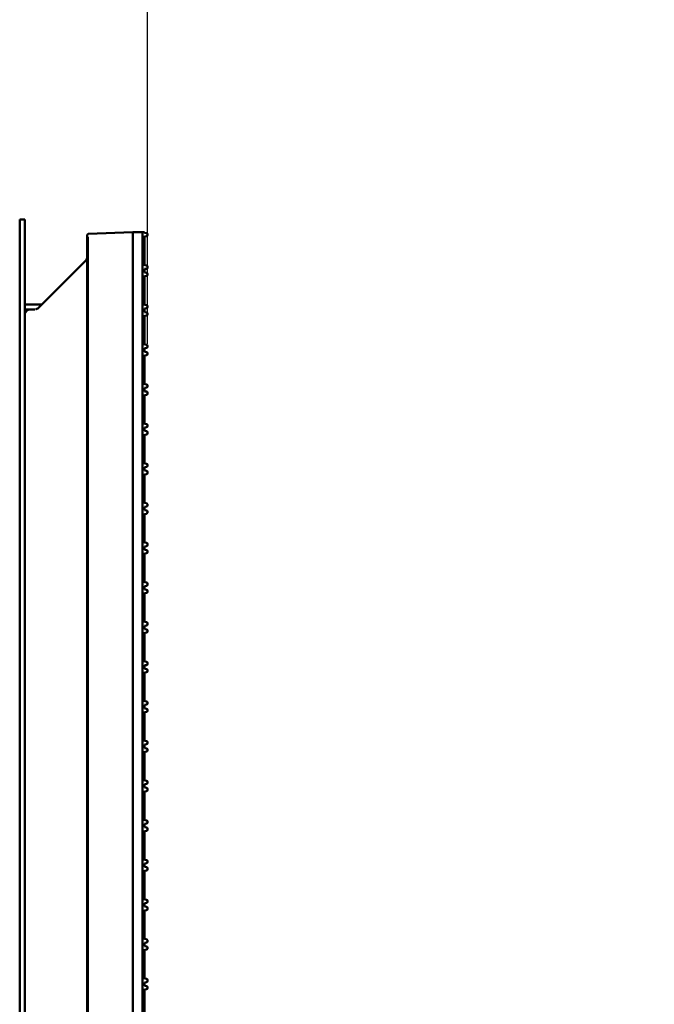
# Model space of a CAD drawing. Header units: millimetres. Extents: x 0 to 14369, y -869 to 2970.
# Tile 161 of 256: x 473 to 535, y 2560 to 2657. Entities that reach past the tile are written whole.
import ezdxf

# ---------------------------------------------------------------- set-up
doc = ezdxf.new("R2010")
doc.units = ezdxf.units.MM
doc.header["$LTSCALE"] = 10
doc.layers.add('Bemaßung (ISO)', color=7, linetype='Continuous', lineweight=25)
doc.layers.add('Sichtbar (ISO)', color=7, linetype='Continuous', lineweight=50)
doc.styles.add('Notiztext (DIN)', font='isocpeur.ttf')
doc.dimstyles.new('Standard (DIN)', dxfattribs={"dimscale": 10, "dimtxt": 3.5, "dimasz": 2.5, "dimexe": 3.175, "dimexo": 0.8, "dimgap": 0.8, "dimtad": 1, "dimrnd": 1e-08, "dimzin": 0, "dimtxsty": 'Notiztext (DIN)', "dimcen": 0.09, "dimdle": 10, "dimclrd": 256, "dimclre": 256, "dimclrt": 256, "dimadec": 0, "dimazin": 0, "dimtfac": 1, "dimtmove": 0, "dimatfit": 3, "dimfxl": 1, "dimtolj": 1, "dimtzin": 0, "dimlwd": -1, "dimlwe": -1, "dimarcsym": 0})

# ---------------------------------------------------------------- blocks, each defined once
blk = doc.blocks.new('*D20')
at = {"layer": 'Bemaßung (ISO)', "transparency": 16777216}
for p, q in [((447.631, 2626.757), (447.631, 2749.088)), ((485.231, 2625.395), (485.231, 2749.088)), ((422.631, 2717.338), (397.631, 2717.338)), ((447.631, 2717.338), (485.231, 2717.338)), ((510.231, 2717.338), (535.231, 2717.338))]:
    blk.add_line(p, q, dxfattribs=at)
for points in [[(422.631, 2721.505), (422.631, 2713.172), (447.631, 2717.338)], [(510.231, 2721.505), (510.231, 2713.172), (485.231, 2717.338)]]:
    blk.add_solid(points, dxfattribs=at)
at = {"layer": 'Defpoints', "color": 0, "transparency": 16777216}
for p in [(485.231, 2717.338), (447.631, 2618.757), (485.231, 2617.395)]:
    blk.add_point(p, dxfattribs=at)
at = {"layer": 'Bemaßung (ISO)', "transparency": 16777216, "insert": (414.806, 2767.338), "char_height": 35, "attachment_point": 1, "style": 'Notiztext (DIN)'}
blk.add_mtext('\\A1;37,60', dxfattribs=at)

msp = doc.modelspace()

# ---------------------------------------------------------------- linework, layer by layer
at = {"layer": 'Sichtbar (ISO)'}
for p, q in [((472.631, 2637.664), (472.631, 2135.364)), ((472.631, 2637.664), (473.131, 2637.664)), ((473.131, 2637.664), (473.131, 2135.364)), ((479.381, 2636.26), (479.281, 2636.157)), ((479.281, 2636.157), (479.381, 2636.26)), ((479.281, 2636.157), (479.281, 2636.024)), ((479.281, 2636.024), (479.281, 2636.157)), ((483.781, 2636.414), (479.381, 2636.26)), ((483.781, 2636.414), (479.381, 2636.26)), ((483.781, 2636.414), (484.731, 2636.414)), ((483.781, 2636.214), (483.781, 2636.414)), ((483.781, 2635.915), (483.781, 2636.214)), ((483.781, 2636.214), (483.781, 2635.915)), ((484.931, 2636.414), (484.731, 2636.414)), ((484.731, 2636.414), (484.731, 2635.911)), ((484.931, 2636.414), (484.931, 2636.344)), ((485.145, 2636.314), (484.931, 2636.344)), ((485.231, 2636.102), (485.231, 2636.215)), ((479.281, 2137.004), (479.281, 2636.024)), ((479.281, 2636.024), (479.281, 2137.004)), ((479.367, 2137.266), (479.367, 2635.761)), ((479.367, 2635.761), (479.367, 2137.266)), ((483.781, 2635.915), (483.781, 2137.112)), ((483.781, 2137.112), (483.781, 2635.915)), ((484.731, 2635.911), (485.152, 2636.004)), ((484.731, 2633.211), (484.731, 2635.911)), ((484.931, 2633.166), (484.931, 2635.955)), ((474.477, 2628.939), (479.134, 2633.596)), ((474.477, 2628.939), (479.134, 2633.596)), ((479.134, 2633.596), (479.134, 2633.596)), ((479.134, 2633.596), (479.134, 2633.596)), ((485.152, 2633.117), (484.731, 2633.211)), ((484.731, 2633.211), (484.731, 2632.004)), ((484.931, 2632.778), (485.145, 2632.808)), ((484.931, 2632.778), (484.931, 2632.437)), ((485.145, 2632.407), (484.931, 2632.437)), ((485.231, 2632.907), (485.231, 2633.02)), ((485.231, 2632.196), (485.231, 2632.308)), ((484.731, 2632.004), (485.152, 2632.098)), ((484.731, 2629.304), (484.731, 2632.004)), ((484.931, 2629.26), (484.931, 2632.049)), ((473.131, 2629.264), (474.781, 2629.264)), ((474.781, 2629.243), (474.781, 2629.264)), ((485.152, 2629.211), (484.731, 2629.304)), ((484.731, 2629.304), (484.731, 2628.098)), ((473.631, 2628.793), (473.131, 2628.793)), ((473.131, 2628.793), (473.631, 2628.793)), ((474.124, 2628.793), (473.631, 2628.793)), ((473.631, 2628.793), (474.124, 2628.793)), ((484.931, 2628.871), (485.145, 2628.902)), ((484.931, 2628.871), (484.931, 2628.531)), ((485.145, 2628.501), (484.931, 2628.531)), ((485.231, 2629.001), (485.231, 2629.113)), ((485.231, 2628.289), (485.231, 2628.402)), ((484.731, 2628.098), (485.152, 2628.192)), ((484.731, 2625.398), (484.731, 2628.098)), ((484.931, 2625.354), (484.931, 2628.143)), ((485.152, 2625.305), (484.731, 2625.398)), ((484.731, 2625.398), (484.731, 2624.192)), ((484.931, 2624.965), (485.145, 2624.995)), ((484.931, 2624.965), (484.931, 2624.625)), ((485.145, 2624.595), (484.931, 2624.625)), ((485.231, 2625.094), (485.231, 2625.207)), ((485.231, 2624.383), (485.231, 2624.496)), ((484.731, 2624.192), (485.152, 2624.285)), ((484.731, 2621.492), (484.731, 2624.192)), ((484.931, 2621.448), (484.931, 2624.236)), ((485.152, 2621.399), (484.731, 2621.492)), ((484.731, 2621.492), (484.731, 2620.286)), ((484.931, 2621.059), (485.145, 2621.089)), ((484.931, 2621.059), (484.931, 2620.719)), ((485.145, 2620.689), (484.931, 2620.719)), ((485.231, 2621.188), (485.231, 2621.301)), ((485.231, 2620.477), (485.231, 2620.59)), ((484.731, 2620.286), (485.152, 2620.379)), ((484.731, 2617.586), (484.731, 2620.286)), ((484.931, 2617.541), (484.931, 2620.33)), ((485.152, 2617.492), (484.731, 2617.586)), ((484.731, 2617.586), (484.731, 2616.379)), ((484.931, 2617.153), (485.145, 2617.183)), ((484.931, 2617.153), (484.931, 2616.812)), ((485.145, 2616.782), (484.931, 2616.812)), ((485.231, 2617.282), (485.231, 2617.395)), ((485.231, 2616.571), (485.231, 2616.683)), ((484.731, 2616.379), (485.152, 2616.473)), ((484.731, 2613.679), (484.731, 2616.379)), ((484.931, 2613.635), (484.931, 2616.424)), ((485.152, 2613.586), (484.731, 2613.679)), ((484.731, 2613.679), (484.731, 2612.473)), ((484.931, 2613.246), (485.145, 2613.277)), ((484.931, 2613.246), (484.931, 2612.906)), ((485.145, 2612.876), (484.931, 2612.906)), ((485.231, 2613.376), (485.231, 2613.488)), ((485.231, 2612.664), (485.231, 2612.777)), ((484.731, 2612.473), (485.152, 2612.567)), ((484.731, 2609.773), (484.731, 2612.473)), ((484.931, 2609.729), (484.931, 2612.518)), ((485.152, 2609.68), (484.731, 2609.773)), ((484.731, 2609.773), (484.731, 2608.567)), ((484.931, 2609.34), (485.145, 2609.37)), ((484.931, 2609.34), (484.931, 2609)), ((485.145, 2608.97), (484.931, 2609)), ((485.231, 2609.469), (485.231, 2609.582)), ((485.231, 2608.758), (485.231, 2608.871)), ((484.731, 2608.567), (485.152, 2608.66)), ((484.731, 2605.867), (484.731, 2608.567)), ((484.931, 2605.823), (484.931, 2608.611)), ((485.152, 2605.774), (484.731, 2605.867)), ((484.731, 2605.867), (484.731, 2604.661)), ((484.931, 2605.434), (485.145, 2605.464)), ((484.931, 2605.434), (484.931, 2605.094)), ((485.145, 2605.064), (484.931, 2605.094)), ((485.231, 2605.563), (485.231, 2605.676)), ((484.731, 2604.661), (485.152, 2604.754)), ((484.731, 2601.957), (484.731, 2604.661)), ((484.931, 2601.912), (484.931, 2604.705)), ((485.231, 2604.852), (485.231, 2604.965)), ((485.152, 2601.863), (484.731, 2601.957)), ((484.731, 2601.957), (484.731, 2600.75)), ((484.931, 2601.524), (485.145, 2601.554)), ((484.931, 2601.524), (484.931, 2601.183)), ((485.145, 2601.153), (484.931, 2601.183)), ((485.231, 2601.653), (485.231, 2601.766)), ((484.731, 2600.75), (485.152, 2600.844)), ((484.731, 2598.05), (484.731, 2600.75)), ((484.931, 2598.006), (484.931, 2600.795)), ((485.231, 2600.942), (485.231, 2601.054)), ((485.152, 2597.957), (484.731, 2598.05)), ((484.731, 2598.05), (484.731, 2596.844)), ((484.931, 2597.617), (485.145, 2597.648)), ((484.931, 2597.617), (484.931, 2597.277)), ((485.145, 2597.247), (484.931, 2597.277)), ((485.231, 2597.747), (485.231, 2597.859)), ((484.731, 2596.844), (485.152, 2596.938)), ((484.731, 2594.144), (484.731, 2596.844)), ((484.931, 2594.1), (484.931, 2596.889)), ((485.231, 2597.035), (485.231, 2597.148)), ((485.152, 2594.051), (484.731, 2594.144)), ((484.731, 2594.144), (484.731, 2592.938)), ((484.931, 2593.711), (485.145, 2593.741)), ((484.931, 2593.711), (484.931, 2593.371)), ((485.145, 2593.341), (484.931, 2593.371)), ((485.231, 2593.84), (485.231, 2593.953)), ((484.731, 2592.938), (485.152, 2593.031)), ((484.731, 2590.238), (484.731, 2592.938)), ((484.931, 2590.194), (484.931, 2592.982)), ((485.231, 2593.129), (485.231, 2593.242)), ((485.152, 2590.145), (484.731, 2590.238)), ((484.731, 2590.238), (484.731, 2589.032)), ((484.931, 2589.805), (485.145, 2589.835)), ((484.931, 2589.805), (484.931, 2589.465)), ((485.145, 2589.435), (484.931, 2589.465)), ((485.231, 2589.934), (485.231, 2590.047)), ((484.731, 2589.032), (485.152, 2589.125)), ((484.731, 2586.332), (484.731, 2589.032)), ((484.931, 2586.287), (484.931, 2589.076)), ((485.231, 2589.223), (485.231, 2589.336)), ((485.152, 2586.238), (484.731, 2586.332)), ((484.731, 2586.332), (484.731, 2585.125)), ((484.931, 2585.899), (485.145, 2585.929)), ((484.931, 2585.899), (484.931, 2585.558)), ((485.231, 2586.028), (485.231, 2586.141)), ((484.731, 2585.125), (485.152, 2585.219)), ((484.731, 2582.425), (484.731, 2585.125)), ((485.145, 2585.528), (484.931, 2585.558)), ((484.931, 2582.381), (484.931, 2585.17)), ((485.231, 2585.317), (485.231, 2585.429)), ((485.152, 2582.332), (484.731, 2582.425)), ((484.731, 2582.425), (484.731, 2581.219)), ((484.931, 2581.992), (485.145, 2582.023)), ((484.931, 2581.992), (484.931, 2581.652)), ((485.231, 2582.122), (485.231, 2582.234)), ((484.731, 2581.219), (485.152, 2581.313)), ((484.731, 2578.519), (484.731, 2581.219)), ((485.145, 2581.622), (484.931, 2581.652)), ((484.931, 2578.475), (484.931, 2581.264)), ((485.231, 2581.41), (485.231, 2581.523)), ((485.152, 2578.426), (484.731, 2578.519)), ((484.731, 2578.519), (484.731, 2577.313)), ((484.931, 2578.086), (485.145, 2578.116)), ((484.931, 2578.086), (484.931, 2577.746)), ((485.231, 2578.215), (485.231, 2578.328)), ((484.731, 2577.313), (485.152, 2577.406)), ((484.731, 2574.613), (484.731, 2577.313)), ((485.145, 2577.716), (484.931, 2577.746)), ((484.931, 2574.569), (484.931, 2577.357)), ((485.231, 2577.504), (485.231, 2577.617)), ((485.152, 2574.52), (484.731, 2574.613)), ((484.731, 2574.613), (484.731, 2573.407)), ((484.931, 2574.18), (485.145, 2574.21)), ((484.931, 2574.18), (484.931, 2573.84)), ((485.231, 2574.309), (485.231, 2574.422)), ((484.731, 2573.407), (485.152, 2573.5)), ((484.731, 2570.703), (484.731, 2573.407)), ((485.145, 2573.81), (484.931, 2573.84)), ((484.931, 2570.658), (484.931, 2573.451)), ((485.231, 2573.598), (485.231, 2573.711)), ((485.152, 2570.609), (484.731, 2570.703)), ((484.731, 2570.703), (484.731, 2569.496)), ((484.931, 2570.27), (485.145, 2570.3)), ((484.931, 2570.27), (484.931, 2569.929)), ((485.231, 2570.399), (485.231, 2570.512)), ((484.731, 2569.496), (485.152, 2569.59)), ((484.731, 2566.796), (484.731, 2569.496)), ((485.145, 2569.899), (484.931, 2569.929)), ((484.931, 2566.752), (484.931, 2569.541)), ((485.231, 2569.688), (485.231, 2569.8)), ((485.152, 2566.703), (484.731, 2566.796)), ((484.731, 2566.796), (484.731, 2565.59)), ((484.931, 2566.363), (485.145, 2566.394)), ((484.931, 2566.363), (484.931, 2566.023)), ((485.231, 2566.493), (485.231, 2566.605)), ((484.731, 2565.59), (485.152, 2565.684)), ((484.731, 2562.89), (484.731, 2565.59)), ((485.145, 2565.993), (484.931, 2566.023)), ((484.931, 2562.846), (484.931, 2565.635)), ((485.231, 2565.781), (485.231, 2565.894)), ((485.152, 2562.797), (484.731, 2562.89)), ((484.731, 2562.89), (484.731, 2561.684)), ((484.931, 2562.457), (485.145, 2562.487)), ((484.931, 2562.457), (484.931, 2562.117)), ((485.231, 2562.586), (485.231, 2562.699)), ((484.731, 2561.684), (485.152, 2561.777)), ((484.731, 2558.984), (484.731, 2561.684)), ((485.145, 2562.087), (484.931, 2562.117)), ((484.931, 2558.94), (484.931, 2561.728)), ((485.231, 2561.875), (485.231, 2561.988))]:
    msp.add_line(p, q, dxfattribs=at)
for centre, radius, start, end in [((485.131, 2636.215), 0.1, 0, 82), ((485.131, 2636.102), 0.1, 282.5, 0), ((485.131, 2632.907), 0.1, 278, 0), ((485.131, 2632.308), 0.1, 0, 82), ((485.131, 2633.02), 0.1, 0, 77.5), ((485.131, 2632.196), 0.1, 282.5, 0), ((473.631, 2628.293), 0.5, 90, 180), ((473.631, 2628.293), 0.5, 90, 180), ((485.131, 2629.001), 0.1, 278, 0), ((485.131, 2628.402), 0.1, 0, 82), ((485.131, 2629.113), 0.1, 0, 77.5), ((485.131, 2628.289), 0.1, 282.5, 0), ((485.131, 2625.094), 0.1, 278, 0), ((485.131, 2624.496), 0.1, 0, 82), ((485.131, 2625.207), 0.1, 0, 77.5), ((485.131, 2624.383), 0.1, 282.5, 0), ((485.131, 2621.188), 0.1, 278, 0), ((485.131, 2620.59), 0.1, 0, 82), ((485.131, 2621.301), 0.1, 0, 77.5), ((485.131, 2620.477), 0.1, 282.5, 0), ((485.131, 2617.282), 0.1, 278, 0), ((485.131, 2616.683), 0.1, 0, 82), ((485.131, 2617.395), 0.1, 0, 77.5), ((485.131, 2616.571), 0.1, 282.5, 0), ((485.131, 2613.376), 0.1, 278, 0), ((485.131, 2612.777), 0.1, 0, 82), ((485.131, 2613.488), 0.1, 0, 77.5), ((485.131, 2612.664), 0.1, 282.5, 0), ((485.131, 2609.469), 0.1, 278, 0), ((485.131, 2608.871), 0.1, 0, 82), ((485.131, 2609.582), 0.1, 0, 77.5), ((485.131, 2608.758), 0.1, 282.5, 0), ((485.131, 2605.563), 0.1, 278, 0), ((485.131, 2604.965), 0.1, 0, 82), ((485.131, 2605.676), 0.1, 0, 77.5), ((485.131, 2604.852), 0.1, 282.5, 0), ((485.131, 2601.653), 0.1, 278, 0), ((485.131, 2601.054), 0.1, 0, 82), ((485.131, 2601.766), 0.1, 0, 77.5), ((485.131, 2600.942), 0.1, 282.5, 0), ((485.131, 2597.747), 0.1, 278, 0), ((485.131, 2597.148), 0.1, 0, 82), ((485.131, 2597.859), 0.1, 0, 77.5), ((485.131, 2597.035), 0.1, 282.5, 0), ((485.131, 2593.84), 0.1, 278, 0), ((485.131, 2593.242), 0.1, 0, 82), ((485.131, 2593.953), 0.1, 0, 77.5), ((485.131, 2593.129), 0.1, 282.5, 0), ((485.131, 2589.934), 0.1, 278, 0), ((485.131, 2590.047), 0.1, 0, 77.5), ((485.131, 2589.336), 0.1, 0, 82), ((485.131, 2589.223), 0.1, 282.5, 0), ((485.131, 2586.028), 0.1, 278, 0), ((485.131, 2586.141), 0.1, 0, 77.5), ((485.131, 2585.429), 0.1, 0, 82), ((485.131, 2585.317), 0.1, 282.5, 0), ((485.131, 2582.122), 0.1, 278, 0), ((485.131, 2582.234), 0.1, 0, 77.5), ((485.131, 2581.523), 0.1, 0, 82), ((485.131, 2581.41), 0.1, 282.5, 0), ((485.131, 2578.215), 0.1, 278, 0), ((485.131, 2578.328), 0.1, 0, 77.5), ((485.131, 2577.617), 0.1, 0, 82), ((485.131, 2577.504), 0.1, 282.5, 0), ((485.131, 2574.309), 0.1, 278, 0), ((485.131, 2574.422), 0.1, 0, 77.5), ((485.131, 2573.711), 0.1, 0, 82), ((485.131, 2573.598), 0.1, 282.5, 0), ((485.131, 2570.399), 0.1, 278, 0), ((485.131, 2570.512), 0.1, 0, 77.5), ((485.131, 2569.8), 0.1, 0, 82), ((485.131, 2569.688), 0.1, 282.5, 0), ((485.131, 2566.493), 0.1, 278, 0), ((485.131, 2566.605), 0.1, 0, 77.5), ((485.131, 2565.894), 0.1, 0, 82), ((485.131, 2565.781), 0.1, 282.5, 0), ((485.131, 2562.586), 0.1, 278, 0), ((485.131, 2562.699), 0.1, 0, 77.5), ((485.131, 2561.988), 0.1, 0, 82), ((485.131, 2561.875), 0.1, 282.5, 0)]:
    msp.add_arc(centre, radius, start, end, dxfattribs=at)
msp.add_ellipse((478.805, 2635.74), major_axis=(0.555, 0.1), ratio=0.884462, start_param=6.125532, end_param=6.686422, dxfattribs=at)
msp.add_ellipse((478.805, 2635.74), major_axis=(0.555, 0.1), ratio=0.884462, start_param=6.125532, end_param=6.686422, dxfattribs=at)
for points in [[(479.135, 2633.597), (479.135, 2633.596), (479.134, 2633.596), (479.134, 2633.596)], [(479.135, 2633.597), (479.17, 2633.632), (479.201, 2633.674), (479.224, 2633.718)], [(479.135, 2633.597), (479.17, 2633.632), (479.201, 2633.674), (479.224, 2633.718)]]:
    msp.add_open_spline(points, degree=3, dxfattribs=at)
for points, knots in [([(479.281, 2633.95), (479.281, 2633.915), (479.278, 2633.876), (479.266, 2633.83), (479.257, 2633.794), (479.242, 2633.754), (479.224, 2633.718)], [0, 0, 0, 0, 0.3333333, 0.3333333, 0.3333333, 0.5931717, 0.5931717, 0.5931717, 0.5931717]), ([(479.224, 2633.718), (479.242, 2633.754), (479.257, 2633.795), (479.266, 2633.831), (479.278, 2633.877), (479.281, 2633.915), (479.281, 2633.95)], [0.4060668, 0.4060668, 0.4060668, 0.4060668, 0.6666667, 0.6666667, 0.6666667, 1, 1, 1, 1]), ([(474.477, 2628.939), (474.447, 2628.909), (474.413, 2628.883), (474.378, 2628.862), (474.344, 2628.842), (474.309, 2628.826), (474.267, 2628.814), (474.247, 2628.808), (474.224, 2628.802), (474.2, 2628.799)], [0, 0, 0, 0, 0.3333333, 0.3333333, 0.3333333, 0.6666667, 0.6666667, 0.6666667, 0.8314487, 0.8314487, 0.8314487, 0.8314487])]:
    msp.add_open_spline(points, degree=3, knots=knots, dxfattribs=at)

# ---------------------------------------------------------------- dimensions: what is measured, and where the dimension line sits
at = {"layer": 'Bemaßung (ISO)'}
dim = msp.add_linear_dim(base=(485.231, 2717.338), p1=(447.631, 2618.757), p2=(485.231, 2617.395), angle=180, dimstyle='Standard (DIN)', override={"dimgap": 0.8, "dimdec": 2, "dimtol": 0, "dimlim": 0, "dimtp": 0, "dimtm": 0, "dimtdec": 2, "dimtofl": 1, "dimatfit": 1}, dxfattribs=at)
dim.commit()
dim.dimension.update_dxf_attribs({"geometry": '*D20', "text_midpoint": (466.431, 2717.338), "dimtype": 160})

doc.saveas('drawing.dxf')
